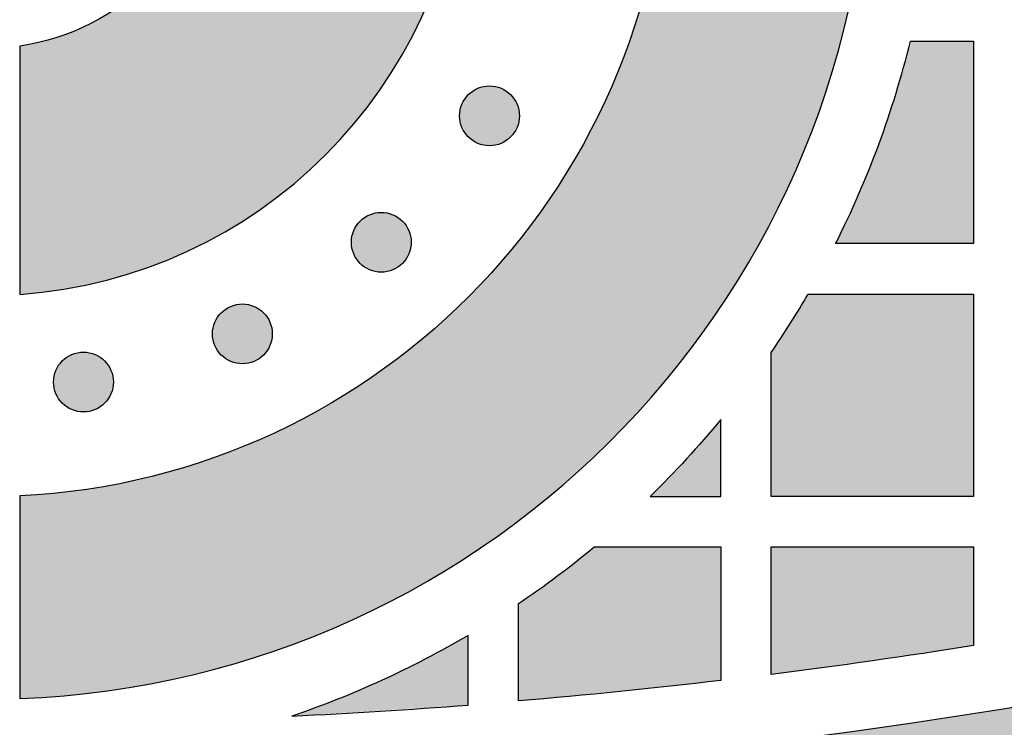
# Model space of a CAD drawing. Header units: millimetres. Extents: x -3873 to -97, y 912 to 4165.
# Tile 81 of 256: x -3327 to -3268, y 1085 to 1127. Entities that reach past the tile are written whole.
import ezdxf

# ---------------------------------------------------------------- set-up
doc = ezdxf.new("R2010")
doc.units = ezdxf.units.MM
doc.layers.add('pattern', color=7, linetype='Continuous', true_color=0x000000)

msp = doc.modelspace()

# ---------------------------------------------------------------- hatches: boundary and pattern name
at = {"layer": 'pattern'}
for points in [[(-3326.622, 1179.69), (-3325.748, 1179.637), (-3324.867, 1179.565), (-3323.982, 1179.473), (-3323.091, 1179.36), (-3322.196, 1179.226), (-3321.298, 1179.072), (-3320.397, 1178.895), (-3319.493, 1178.697), (-3318.588, 1178.477), (-3317.683, 1178.234), (-3316.778, 1177.969), (-3315.873, 1177.68), (-3314.97, 1177.369), (-3314.07, 1177.035), (-3313.174, 1176.677), (-3312.281, 1176.296), (-3311.394, 1175.892), (-3310.513, 1175.464), (-3309.639, 1175.014), (-3308.772, 1174.54), (-3307.914, 1174.044), (-3307.066, 1173.525), (-3306.228, 1172.983), (-3305.402, 1172.42), (-3304.588, 1171.835), (-3303.786, 1171.228), (-3302.999, 1170.601), (-3302.226, 1169.953), (-3301.469, 1169.285), (-3300.728, 1168.598), (-3300.004, 1167.893), (-3299.297, 1167.169), (-3298.609, 1166.427), (-3297.94, 1165.669), (-3297.29, 1164.895), (-3296.661, 1164.106), (-3296.052, 1163.302), (-3295.464, 1162.485), (-3294.897, 1161.655), (-3294.353, 1160.813), (-3293.831, 1159.96), (-3293.331, 1159.096), (-3292.855, 1158.224), (-3292.401, 1157.342), (-3291.971, 1156.454), (-3291.564, 1155.558), (-3291.18, 1154.657), (-3290.82, 1153.751), (-3290.484, 1152.841), (-3290.171, 1151.928), (-3289.881, 1151.012), (-3289.615, 1150.095), (-3289.371, 1149.178), (-3289.151, 1148.26), (-3288.953, 1147.344), (-3288.777, 1146.43), (-3288.624, 1145.518), (-3288.492, 1144.609), (-3288.382, 1143.704), (-3288.292, 1142.803), (-3288.224, 1141.908), (-3288.175, 1141.019), (-3288.146, 1140.136), (-3288.137, 1139.261), (-3288.146, 1138.385), (-3288.175, 1137.502), (-3288.223, 1136.613), (-3288.292, 1135.718), (-3288.381, 1134.817), (-3288.491, 1133.912), (-3288.623, 1133.003), (-3288.776, 1132.091), (-3288.951, 1131.177), (-3289.149, 1130.26), (-3289.37, 1129.343), (-3289.613, 1128.425), (-3289.879, 1127.509), (-3290.169, 1126.593), (-3290.482, 1125.68), (-3290.818, 1124.77), (-3291.178, 1123.863), (-3291.561, 1122.962), (-3291.968, 1122.067), (-3292.398, 1121.178), (-3292.852, 1120.297), (-3293.328, 1119.424), (-3293.827, 1118.56), (-3294.349, 1117.707), (-3294.894, 1116.865), (-3295.46, 1116.035), (-3296.048, 1115.217), (-3296.657, 1114.414), (-3297.286, 1113.624), (-3297.936, 1112.85), (-3298.605, 1112.092), (-3299.293, 1111.351), (-3299.999, 1110.627), (-3300.723, 1109.921), (-3301.464, 1109.234), (-3302.221, 1108.566), (-3302.994, 1107.918), (-3303.781, 1107.29), (-3304.582, 1106.684), (-3305.396, 1106.098), (-3306.223, 1105.535), (-3307.06, 1104.993), (-3307.909, 1104.474), (-3308.766, 1103.977), (-3309.633, 1103.504), (-3310.507, 1103.053), (-3311.388, 1102.625), (-3312.275, 1102.221), (-3313.168, 1101.84), (-3314.064, 1101.482), (-3314.964, 1101.148), (-3315.867, 1100.836), (-3316.771, 1100.548), (-3317.677, 1100.282), (-3318.582, 1100.039), (-3319.487, 1099.819), (-3320.39, 1099.62), (-3321.291, 1099.444), (-3322.19, 1099.289), (-3323.084, 1099.155), (-3323.975, 1099.042), (-3324.861, 1098.95), (-3325.741, 1098.878), (-3326.615, 1098.825), (-3326.614, 1086.814), (-3325.474, 1086.87), (-3324.324, 1086.951), (-3323.168, 1087.059), (-3322.004, 1087.194), (-3320.835, 1087.356), (-3319.66, 1087.545), (-3318.482, 1087.764), (-3317.3, 1088.01), (-3316.116, 1088.286), (-3314.931, 1088.592), (-3313.746, 1088.927), (-3312.561, 1089.292), (-3311.379, 1089.688), (-3310.2, 1090.114), (-3309.024, 1090.57), (-3307.854, 1091.058), (-3306.691, 1091.576), (-3305.535, 1092.124), (-3304.388, 1092.704), (-3303.251, 1093.313), (-3302.125, 1093.953), (-3301.012, 1094.623), (-3299.912, 1095.322), (-3298.826, 1096.051), (-3297.757, 1096.808), (-3296.704, 1097.594), (-3295.67, 1098.407), (-3294.655, 1099.247), (-3293.659, 1100.114), (-3292.685, 1101.006), (-3291.734, 1101.923), (-3290.805, 1102.864), (-3289.9, 1103.828), (-3289.02, 1104.814), (-3288.166, 1105.822), (-3287.338, 1106.849), (-3286.538, 1107.896), (-3285.765, 1108.961), (-3285.02, 1110.043), (-3284.304, 1111.14), (-3283.618, 1112.253), (-3282.961, 1113.379), (-3282.334, 1114.517), (-3281.738, 1115.666), (-3281.172, 1116.826), (-3280.637, 1117.994), (-3280.133, 1119.17), (-3279.66, 1120.353), (-3279.218, 1121.54), (-3278.806, 1122.732), (-3278.426, 1123.927), (-3278.076, 1125.124), (-3277.756, 1126.322), (-3277.466, 1127.519), (-3277.207, 1128.715), (-3276.976, 1129.908), (-3276.775, 1131.099), (-3276.602, 1132.285), (-3276.457, 1133.465), (-3276.34, 1134.64), (-3276.25, 1135.808), (-3276.187, 1136.968), (-3276.149, 1138.119), (-3276.137, 1139.262), (-3276.149, 1140.404), (-3276.187, 1141.555), (-3276.251, 1142.715), (-3276.341, 1143.883), (-3276.458, 1145.058), (-3276.603, 1146.238), (-3276.776, 1147.424), (-3276.978, 1148.615), (-3277.208, 1149.808), (-3277.468, 1151.004), (-3277.758, 1152.201), (-3278.078, 1153.399), (-3278.428, 1154.595), (-3278.809, 1155.79), (-3279.22, 1156.982), (-3279.663, 1158.17), (-3280.136, 1159.352), (-3280.641, 1160.528), (-3281.176, 1161.696), (-3281.742, 1162.856), (-3282.338, 1164.005), (-3282.965, 1165.143), (-3283.622, 1166.269), (-3284.309, 1167.381), (-3285.025, 1168.479), (-3285.769, 1169.561), (-3286.543, 1170.625), (-3287.344, 1171.672), (-3288.172, 1172.699), (-3289.026, 1173.707), (-3289.906, 1174.693), (-3290.811, 1175.657), (-3291.74, 1176.598), (-3292.692, 1177.514), (-3293.666, 1178.406), (-3294.661, 1179.273), (-3295.677, 1180.113), (-3296.711, 1180.926), (-3297.764, 1181.711), (-3298.833, 1182.468), (-3299.919, 1183.197), (-3301.019, 1183.896), (-3302.133, 1184.565), (-3303.258, 1185.205), (-3304.396, 1185.815), (-3305.543, 1186.394), (-3306.699, 1186.942), (-3307.862, 1187.46), (-3309.032, 1187.947), (-3310.208, 1188.404), (-3311.387, 1188.83), (-3312.57, 1189.225), (-3313.754, 1189.59), (-3314.94, 1189.925), (-3316.125, 1190.23), (-3317.309, 1190.506), (-3318.49, 1190.753), (-3319.669, 1190.97), (-3320.843, 1191.16), (-3322.013, 1191.322), (-3323.176, 1191.456), (-3324.333, 1191.564), (-3325.482, 1191.645), (-3326.623, 1191.701)], [(-3108.35, 1152.526), (-3114.214, 1148.374), (-3120.172, 1144.323), (-3126.223, 1140.377), (-3132.364, 1136.54), (-3138.592, 1132.812), (-3144.904, 1129.199), (-3151.297, 1125.702), (-3157.768, 1122.323), (-3164.313, 1119.067), (-3170.929, 1115.934), (-3177.612, 1112.927), (-3184.359, 1110.049), (-3191.167, 1107.3), (-3198.031, 1104.684), (-3204.947, 1102.202), (-3211.912, 1099.855), (-3218.921, 1097.644), (-3225.971, 1095.572), (-3233.058, 1093.639), (-3240.176, 1091.845), (-3247.323, 1090.192), (-3254.495, 1088.68), (-3261.685, 1087.31), (-3268.892, 1086.082), (-3276.11, 1084.996), (-3283.336, 1084.052), (-3290.565, 1083.249), (-3297.792, 1082.588), (-3305.015, 1082.068), (-3312.229, 1081.688), (-3319.43, 1081.447), (-3326.614, 1081.344), (-3326.613, 1069.344), (-3318.219, 1069.473), (-3309.798, 1069.786), (-3301.359, 1070.284), (-3292.905, 1070.968), (-3284.443, 1071.839), (-3275.98, 1072.9), (-3267.522, 1074.149), (-3259.074, 1075.588), (-3250.644, 1077.217), (-3242.237, 1079.035), (-3233.861, 1081.043), (-3225.52, 1083.239), (-3217.223, 1085.622), (-3208.974, 1088.192), (-3200.781, 1090.946), (-3192.649, 1093.883), (-3184.585, 1097), (-3176.594, 1100.296), (-3168.683, 1103.767), (-3160.856, 1107.411), (-3153.121, 1111.224), (-3145.481, 1115.204), (-3137.943, 1119.346), (-3130.511, 1123.646), (-3123.191, 1128.101), (-3115.987, 1132.706), (-3108.904, 1137.458), (-3101.945, 1142.35), (-3095.116, 1147.379), (-3088.419, 1152.54), (-3081.858, 1157.827), (-3075.437, 1163.235), (-3077.58, 1162.928), (-3079.72, 1162.57), (-3081.855, 1162.164), (-3083.982, 1161.707), (-3086.1, 1161.202), (-3088.208, 1160.648), (-3090.304, 1160.045), (-3092.386, 1159.394), (-3094.452, 1158.695), (-3096.502, 1157.949), (-3098.532, 1157.157), (-3100.542, 1156.319), (-3102.531, 1155.436), (-3104.496, 1154.509), (-3106.436, 1153.539)], [(-3326.618, 1125.512), (-3326.616, 1110.781), (-3326.032, 1110.828), (-3325.445, 1110.888), (-3324.855, 1110.96), (-3324.263, 1111.046), (-3323.668, 1111.144), (-3323.071, 1111.256), (-3322.473, 1111.381), (-3321.874, 1111.521), (-3321.275, 1111.674), (-3320.676, 1111.841), (-3320.077, 1112.022), (-3319.479, 1112.217), (-3318.882, 1112.426), (-3318.288, 1112.65), (-3317.695, 1112.888), (-3317.106, 1113.141), (-3316.52, 1113.408), (-3315.938, 1113.689), (-3315.36, 1113.985), (-3314.787, 1114.295), (-3314.22, 1114.618), (-3313.658, 1114.956), (-3313.103, 1115.308), (-3312.555, 1115.673), (-3312.014, 1116.051), (-3311.482, 1116.443), (-3310.957, 1116.848), (-3310.442, 1117.265), (-3309.936, 1117.694), (-3309.439, 1118.136), (-3308.953, 1118.59), (-3308.477, 1119.054), (-3308.013, 1119.53), (-3307.559, 1120.016), (-3307.118, 1120.513), (-3306.688, 1121.019), (-3306.271, 1121.535), (-3305.866, 1122.059), (-3305.475, 1122.592), (-3305.096, 1123.133), (-3304.731, 1123.681), (-3304.38, 1124.236), (-3304.042, 1124.798), (-3303.718, 1125.365), (-3303.409, 1125.938), (-3303.113, 1126.516), (-3302.832, 1127.098), (-3302.565, 1127.684), (-3302.313, 1128.274), (-3302.075, 1128.866), (-3301.851, 1129.461), (-3301.642, 1130.057), (-3301.446, 1130.655), (-3301.265, 1131.254), (-3301.099, 1131.853), (-3300.946, 1132.453), (-3300.807, 1133.052), (-3300.681, 1133.65), (-3300.57, 1134.246), (-3300.471, 1134.841), (-3300.386, 1135.434), (-3300.314, 1136.024), (-3300.254, 1136.611), (-3300.207, 1137.195), (-3314.938, 1137.194), (-3314.978, 1136.938), (-3315.023, 1136.681), (-3315.073, 1136.424), (-3315.128, 1136.166), (-3315.189, 1135.909), (-3315.254, 1135.65), (-3315.326, 1135.392), (-3315.402, 1135.134), (-3315.484, 1134.876), (-3315.571, 1134.619), (-3315.664, 1134.363), (-3315.762, 1134.107), (-3315.866, 1133.852), (-3315.975, 1133.598), (-3316.09, 1133.345), (-3316.21, 1133.094), (-3316.336, 1132.845), (-3316.467, 1132.598), (-3316.604, 1132.352), (-3316.746, 1132.109), (-3316.893, 1131.868), (-3317.045, 1131.629), (-3317.203, 1131.393), (-3317.366, 1131.16), (-3317.534, 1130.93), (-3317.706, 1130.703), (-3317.884, 1130.48), (-3318.066, 1130.26), (-3318.253, 1130.043), (-3318.445, 1129.83), (-3318.641, 1129.622), (-3318.842, 1129.417), (-3319.046, 1129.217), (-3319.255, 1129.02), (-3319.468, 1128.829), (-3319.684, 1128.642), (-3319.904, 1128.459), (-3320.128, 1128.282), (-3320.354, 1128.109), (-3320.584, 1127.941), (-3320.817, 1127.778), (-3321.053, 1127.62), (-3321.292, 1127.468), (-3321.533, 1127.321), (-3321.776, 1127.179), (-3322.022, 1127.042), (-3322.269, 1126.911), (-3322.519, 1126.785), (-3322.77, 1126.665), (-3323.022, 1126.55), (-3323.276, 1126.441), (-3323.531, 1126.337), (-3323.787, 1126.239), (-3324.043, 1126.146), (-3324.301, 1126.058), (-3324.558, 1125.977), (-3324.816, 1125.9), (-3325.074, 1125.829), (-3325.333, 1125.763), (-3325.59, 1125.703), (-3325.848, 1125.647), (-3326.105, 1125.597), (-3326.362, 1125.552)], [(-3278.198, 1113.803), (-3277.497, 1115.241), (-3276.836, 1116.701), (-3276.217, 1118.18), (-3275.639, 1119.677), (-3275.105, 1121.189), (-3274.613, 1122.715), (-3274.166, 1124.254), (-3273.763, 1125.803), (-3270.019, 1125.803), (-3270.019, 1113.803)], [(-3299.998, 1120.118), (-3299.969, 1120.091), (-3299.94, 1120.063), (-3299.911, 1120.037), (-3299.88, 1120.011), (-3299.848, 1119.985), (-3299.816, 1119.96), (-3299.783, 1119.935), (-3299.748, 1119.911), (-3299.713, 1119.887), (-3299.678, 1119.865), (-3299.641, 1119.843), (-3299.604, 1119.821), (-3299.566, 1119.801), (-3299.527, 1119.781), (-3299.488, 1119.762), (-3299.448, 1119.744), (-3299.407, 1119.727), (-3299.366, 1119.711), (-3299.324, 1119.696), (-3299.281, 1119.682), (-3299.238, 1119.669), (-3299.195, 1119.657), (-3299.151, 1119.646), (-3299.107, 1119.636), (-3299.062, 1119.627), (-3299.017, 1119.62), (-3298.972, 1119.613), (-3298.926, 1119.608), (-3298.881, 1119.604), (-3298.835, 1119.601), (-3298.789, 1119.599), (-3298.743, 1119.599), (-3298.697, 1119.599), (-3298.651, 1119.601), (-3298.605, 1119.604), (-3298.56, 1119.608), (-3298.514, 1119.613), (-3298.469, 1119.62), (-3298.424, 1119.627), (-3298.379, 1119.636), (-3298.335, 1119.646), (-3298.291, 1119.657), (-3298.248, 1119.669), (-3298.205, 1119.682), (-3298.162, 1119.696), (-3298.12, 1119.711), (-3298.079, 1119.728), (-3298.038, 1119.745), (-3297.998, 1119.763), (-3297.959, 1119.781), (-3297.92, 1119.801), (-3297.882, 1119.822), (-3297.845, 1119.843), (-3297.808, 1119.865), (-3297.773, 1119.888), (-3297.738, 1119.911), (-3297.704, 1119.935), (-3297.67, 1119.96), (-3297.638, 1119.985), (-3297.606, 1120.011), (-3297.575, 1120.037), (-3297.546, 1120.064), (-3297.517, 1120.091), (-3297.488, 1120.118), (-3297.461, 1120.147), (-3297.434, 1120.176), (-3297.407, 1120.205), (-3297.381, 1120.236), (-3297.355, 1120.268), (-3297.33, 1120.3), (-3297.305, 1120.334), (-3297.281, 1120.368), (-3297.258, 1120.403), (-3297.235, 1120.438), (-3297.213, 1120.475), (-3297.192, 1120.512), (-3297.171, 1120.55), (-3297.151, 1120.589), (-3297.133, 1120.628), (-3297.115, 1120.668), (-3297.098, 1120.709), (-3297.082, 1120.75), (-3297.067, 1120.792), (-3297.052, 1120.835), (-3297.039, 1120.878), (-3297.027, 1120.921), (-3297.016, 1120.965), (-3297.006, 1121.009), (-3296.998, 1121.054), (-3296.99, 1121.099), (-3296.984, 1121.144), (-3296.978, 1121.19), (-3296.974, 1121.235), (-3296.971, 1121.281), (-3296.969, 1121.327), (-3296.969, 1121.373), (-3296.969, 1121.419), (-3296.971, 1121.465), (-3296.974, 1121.511), (-3296.978, 1121.556), (-3296.984, 1121.602), (-3296.99, 1121.647), (-3296.998, 1121.692), (-3297.007, 1121.737), (-3297.016, 1121.781), (-3297.027, 1121.825), (-3297.039, 1121.868), (-3297.052, 1121.911), (-3297.067, 1121.954), (-3297.082, 1121.996), (-3297.098, 1122.037), (-3297.115, 1122.078), (-3297.133, 1122.118), (-3297.152, 1122.157), (-3297.171, 1122.196), (-3297.192, 1122.234), (-3297.213, 1122.271), (-3297.235, 1122.308), (-3297.258, 1122.343), (-3297.281, 1122.378), (-3297.305, 1122.412), (-3297.33, 1122.446), (-3297.355, 1122.478), (-3297.381, 1122.51), (-3297.407, 1122.541), (-3297.434, 1122.57), (-3297.461, 1122.599), (-3297.489, 1122.628), (-3297.517, 1122.655), (-3297.546, 1122.682), (-3297.576, 1122.709), (-3297.606, 1122.735), (-3297.638, 1122.761), (-3297.67, 1122.786), (-3297.704, 1122.811), (-3297.738, 1122.835), (-3297.773, 1122.858), (-3297.809, 1122.881), (-3297.845, 1122.903), (-3297.882, 1122.924), (-3297.92, 1122.945), (-3297.959, 1122.965), (-3297.998, 1122.983), (-3298.039, 1123.001), (-3298.079, 1123.018), (-3298.121, 1123.034), (-3298.163, 1123.05), (-3298.205, 1123.064), (-3298.248, 1123.077), (-3298.292, 1123.089), (-3298.335, 1123.1), (-3298.38, 1123.11), (-3298.424, 1123.118), (-3298.469, 1123.126), (-3298.515, 1123.132), (-3298.56, 1123.138), (-3298.606, 1123.142), (-3298.651, 1123.145), (-3298.697, 1123.147), (-3298.743, 1123.147), (-3298.789, 1123.147), (-3298.835, 1123.145), (-3298.881, 1123.142), (-3298.927, 1123.138), (-3298.972, 1123.132), (-3299.017, 1123.126), (-3299.062, 1123.118), (-3299.107, 1123.109), (-3299.151, 1123.1), (-3299.195, 1123.089), (-3299.239, 1123.077), (-3299.281, 1123.064), (-3299.324, 1123.049), (-3299.366, 1123.034), (-3299.407, 1123.018), (-3299.448, 1123.001), (-3299.488, 1122.983), (-3299.527, 1122.964), (-3299.566, 1122.945), (-3299.604, 1122.924), (-3299.641, 1122.903), (-3299.678, 1122.881), (-3299.714, 1122.858), (-3299.749, 1122.835), (-3299.783, 1122.811), (-3299.816, 1122.786), (-3299.848, 1122.761), (-3299.88, 1122.735), (-3299.911, 1122.709), (-3299.941, 1122.682), (-3299.97, 1122.655), (-3299.998, 1122.627), (-3300.025, 1122.599), (-3300.053, 1122.57), (-3300.079, 1122.54), (-3300.106, 1122.51), (-3300.131, 1122.478), (-3300.156, 1122.446), (-3300.181, 1122.412), (-3300.205, 1122.378), (-3300.229, 1122.343), (-3300.251, 1122.307), (-3300.273, 1122.271), (-3300.295, 1122.234), (-3300.315, 1122.196), (-3300.335, 1122.157), (-3300.354, 1122.118), (-3300.372, 1122.077), (-3300.389, 1122.037), (-3300.405, 1121.995), (-3300.42, 1121.953), (-3300.434, 1121.911), (-3300.447, 1121.868), (-3300.459, 1121.825), (-3300.47, 1121.781), (-3300.48, 1121.736), (-3300.489, 1121.692), (-3300.496, 1121.647), (-3300.503, 1121.601), (-3300.508, 1121.556), (-3300.512, 1121.51), (-3300.515, 1121.465), (-3300.517, 1121.419), (-3300.517, 1121.373), (-3300.517, 1121.327), (-3300.515, 1121.281), (-3300.512, 1121.235), (-3300.508, 1121.189), (-3300.503, 1121.144), (-3300.496, 1121.099), (-3300.489, 1121.054), (-3300.48, 1121.009), (-3300.47, 1120.965), (-3300.459, 1120.921), (-3300.447, 1120.878), (-3300.434, 1120.835), (-3300.42, 1120.792), (-3300.405, 1120.75), (-3300.388, 1120.709), (-3300.371, 1120.668), (-3300.353, 1120.628), (-3300.335, 1120.589), (-3300.315, 1120.55), (-3300.294, 1120.512), (-3300.273, 1120.475), (-3300.251, 1120.438), (-3300.228, 1120.402), (-3300.205, 1120.367), (-3300.181, 1120.333), (-3300.156, 1120.3), (-3300.131, 1120.268), (-3300.105, 1120.236), (-3300.079, 1120.205), (-3300.052, 1120.175), (-3300.025, 1120.146)], [(-3306.419, 1112.619), (-3306.391, 1112.591), (-3306.362, 1112.564), (-3306.332, 1112.537), (-3306.301, 1112.511), (-3306.27, 1112.485), (-3306.237, 1112.46), (-3306.204, 1112.435), (-3306.17, 1112.411), (-3306.135, 1112.388), (-3306.099, 1112.365), (-3306.063, 1112.343), (-3306.025, 1112.322), (-3305.987, 1112.301), (-3305.949, 1112.282), (-3305.909, 1112.263), (-3305.869, 1112.245), (-3305.828, 1112.228), (-3305.787, 1112.212), (-3305.745, 1112.197), (-3305.703, 1112.182), (-3305.66, 1112.169), (-3305.616, 1112.157), (-3305.572, 1112.146), (-3305.528, 1112.137), (-3305.483, 1112.128), (-3305.438, 1112.12), (-3305.393, 1112.114), (-3305.348, 1112.108), (-3305.302, 1112.104), (-3305.256, 1112.101), (-3305.21, 1112.1), (-3305.164, 1112.099), (-3305.118, 1112.1), (-3305.073, 1112.101), (-3305.027, 1112.104), (-3304.981, 1112.108), (-3304.936, 1112.114), (-3304.89, 1112.12), (-3304.845, 1112.128), (-3304.801, 1112.137), (-3304.756, 1112.146), (-3304.713, 1112.157), (-3304.669, 1112.169), (-3304.626, 1112.183), (-3304.584, 1112.197), (-3304.542, 1112.212), (-3304.5, 1112.228), (-3304.46, 1112.245), (-3304.42, 1112.263), (-3304.38, 1112.282), (-3304.341, 1112.301), (-3304.303, 1112.322), (-3304.266, 1112.343), (-3304.23, 1112.365), (-3304.194, 1112.388), (-3304.159, 1112.411), (-3304.125, 1112.435), (-3304.092, 1112.46), (-3304.059, 1112.485), (-3304.028, 1112.511), (-3303.997, 1112.537), (-3303.967, 1112.564), (-3303.938, 1112.591), (-3303.91, 1112.619), (-3303.882, 1112.647), (-3303.855, 1112.676), (-3303.828, 1112.706), (-3303.802, 1112.737), (-3303.776, 1112.768), (-3303.751, 1112.801), (-3303.726, 1112.834), (-3303.702, 1112.868), (-3303.679, 1112.903), (-3303.656, 1112.939), (-3303.634, 1112.975), (-3303.613, 1113.012), (-3303.593, 1113.05), (-3303.573, 1113.089), (-3303.554, 1113.129), (-3303.536, 1113.169), (-3303.519, 1113.209), (-3303.503, 1113.251), (-3303.488, 1113.293), (-3303.474, 1113.335), (-3303.461, 1113.378), (-3303.449, 1113.422), (-3303.438, 1113.466), (-3303.428, 1113.51), (-3303.419, 1113.554), (-3303.411, 1113.599), (-3303.405, 1113.645), (-3303.4, 1113.69), (-3303.396, 1113.736), (-3303.393, 1113.782), (-3303.391, 1113.827), (-3303.39, 1113.873), (-3303.391, 1113.919), (-3303.393, 1113.965), (-3303.396, 1114.011), (-3303.4, 1114.057), (-3303.405, 1114.102), (-3303.411, 1114.147), (-3303.419, 1114.192), (-3303.428, 1114.237), (-3303.438, 1114.281), (-3303.449, 1114.325), (-3303.461, 1114.369), (-3303.474, 1114.412), (-3303.488, 1114.454), (-3303.503, 1114.496), (-3303.519, 1114.537), (-3303.536, 1114.578), (-3303.554, 1114.618), (-3303.573, 1114.658), (-3303.593, 1114.696), (-3303.613, 1114.734), (-3303.634, 1114.772), (-3303.656, 1114.808), (-3303.679, 1114.844), (-3303.703, 1114.879), (-3303.727, 1114.913), (-3303.751, 1114.946), (-3303.777, 1114.979), (-3303.802, 1115.01), (-3303.829, 1115.041), (-3303.855, 1115.071), (-3303.882, 1115.1), (-3303.91, 1115.128), (-3303.938, 1115.155), (-3303.967, 1115.183), (-3303.997, 1115.209), (-3304.028, 1115.236), (-3304.059, 1115.261), (-3304.092, 1115.287), (-3304.125, 1115.311), (-3304.159, 1115.335), (-3304.194, 1115.359), (-3304.23, 1115.381), (-3304.266, 1115.403), (-3304.304, 1115.425), (-3304.342, 1115.445), (-3304.38, 1115.465), (-3304.42, 1115.484), (-3304.46, 1115.502), (-3304.501, 1115.519), (-3304.542, 1115.535), (-3304.584, 1115.55), (-3304.626, 1115.564), (-3304.669, 1115.577), (-3304.713, 1115.589), (-3304.757, 1115.6), (-3304.801, 1115.61), (-3304.846, 1115.619), (-3304.891, 1115.626), (-3304.936, 1115.633), (-3304.981, 1115.638), (-3305.027, 1115.642), (-3305.073, 1115.645), (-3305.119, 1115.647), (-3305.165, 1115.648), (-3305.211, 1115.647), (-3305.256, 1115.645), (-3305.302, 1115.642), (-3305.348, 1115.638), (-3305.393, 1115.633), (-3305.439, 1115.626), (-3305.484, 1115.619), (-3305.528, 1115.61), (-3305.572, 1115.6), (-3305.616, 1115.589), (-3305.66, 1115.577), (-3305.703, 1115.564), (-3305.745, 1115.55), (-3305.787, 1115.535), (-3305.829, 1115.519), (-3305.869, 1115.502), (-3305.909, 1115.484), (-3305.949, 1115.465), (-3305.988, 1115.445), (-3306.026, 1115.425), (-3306.063, 1115.403), (-3306.099, 1115.381), (-3306.135, 1115.359), (-3306.17, 1115.335), (-3306.204, 1115.311), (-3306.237, 1115.286), (-3306.27, 1115.261), (-3306.301, 1115.235), (-3306.332, 1115.209), (-3306.362, 1115.182), (-3306.391, 1115.155), (-3306.419, 1115.128), (-3306.447, 1115.1), (-3306.474, 1115.071), (-3306.501, 1115.041), (-3306.527, 1115.01), (-3306.553, 1114.978), (-3306.578, 1114.946), (-3306.602, 1114.913), (-3306.627, 1114.878), (-3306.65, 1114.844), (-3306.673, 1114.808), (-3306.695, 1114.771), (-3306.716, 1114.734), (-3306.736, 1114.696), (-3306.756, 1114.657), (-3306.775, 1114.618), (-3306.793, 1114.578), (-3306.81, 1114.537), (-3306.826, 1114.496), (-3306.841, 1114.454), (-3306.855, 1114.411), (-3306.868, 1114.368), (-3306.88, 1114.325), (-3306.891, 1114.281), (-3306.901, 1114.237), (-3306.91, 1114.192), (-3306.918, 1114.147), (-3306.924, 1114.102), (-3306.929, 1114.056), (-3306.933, 1114.011), (-3306.936, 1113.965), (-3306.938, 1113.919), (-3306.939, 1113.873), (-3306.938, 1113.827), (-3306.936, 1113.781), (-3306.933, 1113.735), (-3306.929, 1113.69), (-3306.924, 1113.644), (-3306.917, 1113.599), (-3306.91, 1113.554), (-3306.901, 1113.51), (-3306.891, 1113.465), (-3306.88, 1113.421), (-3306.868, 1113.378), (-3306.855, 1113.335), (-3306.841, 1113.292), (-3306.826, 1113.25), (-3306.81, 1113.209), (-3306.793, 1113.168), (-3306.775, 1113.128), (-3306.756, 1113.089), (-3306.736, 1113.05), (-3306.716, 1113.012), (-3306.695, 1112.975), (-3306.673, 1112.938), (-3306.65, 1112.903), (-3306.626, 1112.868), (-3306.602, 1112.834), (-3306.578, 1112.8), (-3306.552, 1112.768), (-3306.527, 1112.736), (-3306.5, 1112.706), (-3306.474, 1112.676), (-3306.447, 1112.647)], [(-3282.018, 1107.342), (-3281.447, 1108.192), (-3280.892, 1109.052), (-3280.352, 1109.923), (-3279.828, 1110.802), (-3270.018, 1110.803), (-3270.017, 1098.803), (-3282.017, 1098.802)], [(-3314.66, 1107.183), (-3314.632, 1107.155), (-3314.603, 1107.128), (-3314.573, 1107.102), (-3314.543, 1107.075), (-3314.511, 1107.05), (-3314.479, 1107.024), (-3314.445, 1107), (-3314.411, 1106.976), (-3314.376, 1106.952), (-3314.341, 1106.929), (-3314.304, 1106.907), (-3314.267, 1106.886), (-3314.229, 1106.866), (-3314.19, 1106.846), (-3314.151, 1106.827), (-3314.111, 1106.809), (-3314.07, 1106.792), (-3314.028, 1106.776), (-3313.987, 1106.761), (-3313.944, 1106.747), (-3313.901, 1106.734), (-3313.858, 1106.722), (-3313.814, 1106.711), (-3313.769, 1106.701), (-3313.725, 1106.692), (-3313.68, 1106.685), (-3313.635, 1106.678), (-3313.589, 1106.673), (-3313.543, 1106.669), (-3313.498, 1106.666), (-3313.452, 1106.664), (-3313.406, 1106.663), (-3313.36, 1106.664), (-3313.314, 1106.666), (-3313.268, 1106.669), (-3313.223, 1106.673), (-3313.177, 1106.678), (-3313.132, 1106.685), (-3313.087, 1106.692), (-3313.042, 1106.701), (-3312.998, 1106.711), (-3312.954, 1106.722), (-3312.911, 1106.734), (-3312.868, 1106.747), (-3312.825, 1106.761), (-3312.783, 1106.776), (-3312.742, 1106.792), (-3312.701, 1106.809), (-3312.661, 1106.827), (-3312.622, 1106.846), (-3312.583, 1106.866), (-3312.545, 1106.886), (-3312.508, 1106.908), (-3312.471, 1106.93), (-3312.435, 1106.952), (-3312.4, 1106.976), (-3312.366, 1107), (-3312.333, 1107.025), (-3312.301, 1107.05), (-3312.269, 1107.075), (-3312.238, 1107.102), (-3312.208, 1107.128), (-3312.179, 1107.156), (-3312.151, 1107.183), (-3312.124, 1107.211), (-3312.097, 1107.24), (-3312.07, 1107.27), (-3312.044, 1107.301), (-3312.018, 1107.333), (-3311.993, 1107.365), (-3311.968, 1107.398), (-3311.944, 1107.432), (-3311.921, 1107.467), (-3311.898, 1107.503), (-3311.876, 1107.54), (-3311.855, 1107.577), (-3311.834, 1107.615), (-3311.814, 1107.654), (-3311.796, 1107.693), (-3311.778, 1107.733), (-3311.761, 1107.774), (-3311.744, 1107.815), (-3311.729, 1107.857), (-3311.715, 1107.9), (-3311.702, 1107.943), (-3311.69, 1107.986), (-3311.679, 1108.03), (-3311.669, 1108.074), (-3311.661, 1108.119), (-3311.653, 1108.164), (-3311.646, 1108.209), (-3311.641, 1108.255), (-3311.637, 1108.3), (-3311.634, 1108.346), (-3311.632, 1108.392), (-3311.632, 1108.438), (-3311.632, 1108.484), (-3311.634, 1108.53), (-3311.637, 1108.575), (-3311.641, 1108.621), (-3311.647, 1108.667), (-3311.653, 1108.712), (-3311.661, 1108.757), (-3311.669, 1108.801), (-3311.679, 1108.846), (-3311.69, 1108.89), (-3311.702, 1108.933), (-3311.715, 1108.976), (-3311.729, 1109.019), (-3311.745, 1109.06), (-3311.761, 1109.102), (-3311.778, 1109.143), (-3311.796, 1109.183), (-3311.814, 1109.222), (-3311.834, 1109.261), (-3311.855, 1109.299), (-3311.876, 1109.336), (-3311.898, 1109.373), (-3311.921, 1109.408), (-3311.944, 1109.443), (-3311.968, 1109.477), (-3311.993, 1109.511), (-3312.018, 1109.543), (-3312.044, 1109.575), (-3312.07, 1109.605), (-3312.097, 1109.635), (-3312.124, 1109.664), (-3312.151, 1109.692), (-3312.18, 1109.72), (-3312.209, 1109.747), (-3312.239, 1109.774), (-3312.269, 1109.8), (-3312.301, 1109.826), (-3312.333, 1109.851), (-3312.367, 1109.876), (-3312.401, 1109.9), (-3312.436, 1109.923), (-3312.471, 1109.946), (-3312.508, 1109.968), (-3312.545, 1109.989), (-3312.583, 1110.01), (-3312.622, 1110.029), (-3312.661, 1110.048), (-3312.701, 1110.066), (-3312.742, 1110.083), (-3312.783, 1110.099), (-3312.825, 1110.114), (-3312.868, 1110.128), (-3312.911, 1110.142), (-3312.954, 1110.154), (-3312.998, 1110.164), (-3313.043, 1110.174), (-3313.087, 1110.183), (-3313.132, 1110.191), (-3313.177, 1110.197), (-3313.223, 1110.203), (-3313.269, 1110.207), (-3313.314, 1110.21), (-3313.36, 1110.211), (-3313.406, 1110.212), (-3313.452, 1110.211), (-3313.498, 1110.21), (-3313.544, 1110.207), (-3313.589, 1110.202), (-3313.635, 1110.197), (-3313.68, 1110.191), (-3313.725, 1110.183), (-3313.77, 1110.174), (-3313.814, 1110.164), (-3313.858, 1110.153), (-3313.901, 1110.141), (-3313.944, 1110.128), (-3313.987, 1110.114), (-3314.029, 1110.099), (-3314.07, 1110.083), (-3314.111, 1110.066), (-3314.151, 1110.048), (-3314.19, 1110.029), (-3314.229, 1110.01), (-3314.267, 1109.989), (-3314.304, 1109.968), (-3314.341, 1109.946), (-3314.377, 1109.923), (-3314.411, 1109.9), (-3314.446, 1109.876), (-3314.479, 1109.851), (-3314.511, 1109.826), (-3314.543, 1109.8), (-3314.574, 1109.774), (-3314.604, 1109.747), (-3314.633, 1109.72), (-3314.661, 1109.692), (-3314.688, 1109.664), (-3314.715, 1109.635), (-3314.742, 1109.605), (-3314.768, 1109.574), (-3314.794, 1109.543), (-3314.819, 1109.51), (-3314.844, 1109.477), (-3314.868, 1109.443), (-3314.891, 1109.408), (-3314.914, 1109.372), (-3314.936, 1109.336), (-3314.957, 1109.299), (-3314.978, 1109.261), (-3314.998, 1109.222), (-3315.016, 1109.182), (-3315.034, 1109.142), (-3315.051, 1109.102), (-3315.068, 1109.06), (-3315.083, 1109.018), (-3315.097, 1108.976), (-3315.11, 1108.933), (-3315.122, 1108.889), (-3315.133, 1108.845), (-3315.143, 1108.801), (-3315.151, 1108.756), (-3315.159, 1108.711), (-3315.165, 1108.666), (-3315.171, 1108.621), (-3315.175, 1108.575), (-3315.178, 1108.529), (-3315.18, 1108.483), (-3315.18, 1108.438), (-3315.18, 1108.392), (-3315.178, 1108.346), (-3315.175, 1108.3), (-3315.171, 1108.254), (-3315.165, 1108.209), (-3315.159, 1108.164), (-3315.151, 1108.119), (-3315.143, 1108.074), (-3315.133, 1108.03), (-3315.122, 1107.986), (-3315.11, 1107.942), (-3315.097, 1107.899), (-3315.083, 1107.857), (-3315.067, 1107.815), (-3315.051, 1107.774), (-3315.034, 1107.733), (-3315.016, 1107.693), (-3314.997, 1107.653), (-3314.978, 1107.615), (-3314.957, 1107.577), (-3314.936, 1107.539), (-3314.914, 1107.503), (-3314.891, 1107.467), (-3314.868, 1107.432), (-3314.844, 1107.398), (-3314.819, 1107.365), (-3314.794, 1107.332), (-3314.768, 1107.301), (-3314.742, 1107.27), (-3314.715, 1107.24), (-3314.688, 1107.211)], [(-3324.094, 1104.329), (-3324.066, 1104.301), (-3324.037, 1104.274), (-3324.007, 1104.247), (-3323.976, 1104.221), (-3323.945, 1104.195), (-3323.912, 1104.17), (-3323.879, 1104.145), (-3323.845, 1104.121), (-3323.81, 1104.098), (-3323.774, 1104.075), (-3323.738, 1104.053), (-3323.7, 1104.032), (-3323.662, 1104.012), (-3323.624, 1103.992), (-3323.584, 1103.973), (-3323.544, 1103.955), (-3323.503, 1103.938), (-3323.462, 1103.922), (-3323.42, 1103.907), (-3323.378, 1103.893), (-3323.335, 1103.88), (-3323.291, 1103.868), (-3323.247, 1103.857), (-3323.203, 1103.847), (-3323.158, 1103.838), (-3323.113, 1103.83), (-3323.068, 1103.824), (-3323.023, 1103.819), (-3322.977, 1103.815), (-3322.931, 1103.812), (-3322.885, 1103.81), (-3322.839, 1103.809), (-3322.793, 1103.81), (-3322.748, 1103.812), (-3322.702, 1103.815), (-3322.656, 1103.819), (-3322.611, 1103.824), (-3322.565, 1103.83), (-3322.52, 1103.838), (-3322.476, 1103.847), (-3322.431, 1103.857), (-3322.388, 1103.868), (-3322.344, 1103.88), (-3322.301, 1103.893), (-3322.259, 1103.907), (-3322.217, 1103.922), (-3322.175, 1103.938), (-3322.135, 1103.955), (-3322.095, 1103.973), (-3322.055, 1103.992), (-3322.016, 1104.012), (-3321.978, 1104.032), (-3321.941, 1104.053), (-3321.905, 1104.075), (-3321.869, 1104.098), (-3321.834, 1104.122), (-3321.8, 1104.146), (-3321.767, 1104.17), (-3321.734, 1104.196), (-3321.703, 1104.221), (-3321.672, 1104.248), (-3321.642, 1104.274), (-3321.613, 1104.301), (-3321.585, 1104.329), (-3321.557, 1104.357), (-3321.53, 1104.386), (-3321.503, 1104.416), (-3321.477, 1104.447), (-3321.451, 1104.478), (-3321.426, 1104.511), (-3321.401, 1104.544), (-3321.377, 1104.578), (-3321.354, 1104.613), (-3321.331, 1104.649), (-3321.309, 1104.685), (-3321.288, 1104.723), (-3321.268, 1104.761), (-3321.248, 1104.799), (-3321.229, 1104.839), (-3321.211, 1104.879), (-3321.194, 1104.92), (-3321.178, 1104.961), (-3321.163, 1105.003), (-3321.149, 1105.045), (-3321.136, 1105.088), (-3321.124, 1105.132), (-3321.113, 1105.176), (-3321.103, 1105.22), (-3321.094, 1105.265), (-3321.086, 1105.31), (-3321.08, 1105.355), (-3321.075, 1105.4), (-3321.071, 1105.446), (-3321.068, 1105.492), (-3321.066, 1105.538), (-3321.065, 1105.584), (-3321.066, 1105.63), (-3321.068, 1105.675), (-3321.071, 1105.721), (-3321.075, 1105.767), (-3321.08, 1105.812), (-3321.086, 1105.858), (-3321.094, 1105.903), (-3321.103, 1105.947), (-3321.113, 1105.991), (-3321.124, 1106.035), (-3321.136, 1106.079), (-3321.149, 1106.122), (-3321.163, 1106.164), (-3321.178, 1106.206), (-3321.194, 1106.248), (-3321.211, 1106.288), (-3321.229, 1106.328), (-3321.248, 1106.368), (-3321.268, 1106.407), (-3321.288, 1106.445), (-3321.309, 1106.482), (-3321.331, 1106.518), (-3321.354, 1106.554), (-3321.378, 1106.589), (-3321.402, 1106.623), (-3321.426, 1106.656), (-3321.452, 1106.689), (-3321.477, 1106.72), (-3321.504, 1106.751), (-3321.53, 1106.781), (-3321.557, 1106.81), (-3321.585, 1106.838), (-3321.613, 1106.866), (-3321.642, 1106.893), (-3321.672, 1106.92), (-3321.703, 1106.946), (-3321.734, 1106.972), (-3321.767, 1106.997), (-3321.8, 1107.021), (-3321.834, 1107.046), (-3321.869, 1107.069), (-3321.905, 1107.092), (-3321.941, 1107.114), (-3321.979, 1107.135), (-3322.017, 1107.155), (-3322.055, 1107.175), (-3322.095, 1107.194), (-3322.135, 1107.212), (-3322.176, 1107.229), (-3322.217, 1107.245), (-3322.259, 1107.26), (-3322.301, 1107.274), (-3322.344, 1107.287), (-3322.388, 1107.299), (-3322.432, 1107.31), (-3322.476, 1107.32), (-3322.521, 1107.329), (-3322.566, 1107.337), (-3322.611, 1107.343), (-3322.656, 1107.348), (-3322.702, 1107.352), (-3322.748, 1107.355), (-3322.794, 1107.357), (-3322.84, 1107.358), (-3322.886, 1107.357), (-3322.931, 1107.355), (-3322.977, 1107.352), (-3323.023, 1107.348), (-3323.068, 1107.343), (-3323.114, 1107.336), (-3323.159, 1107.329), (-3323.203, 1107.32), (-3323.248, 1107.31), (-3323.291, 1107.299), (-3323.335, 1107.287), (-3323.378, 1107.274), (-3323.42, 1107.26), (-3323.462, 1107.245), (-3323.504, 1107.229), (-3323.544, 1107.212), (-3323.584, 1107.194), (-3323.624, 1107.175), (-3323.663, 1107.155), (-3323.701, 1107.135), (-3323.738, 1107.114), (-3323.774, 1107.092), (-3323.81, 1107.069), (-3323.845, 1107.045), (-3323.879, 1107.021), (-3323.912, 1106.997), (-3323.945, 1106.971), (-3323.976, 1106.946), (-3324.007, 1106.919), (-3324.037, 1106.893), (-3324.066, 1106.866), (-3324.094, 1106.838), (-3324.122, 1106.81), (-3324.149, 1106.781), (-3324.176, 1106.751), (-3324.202, 1106.72), (-3324.228, 1106.689), (-3324.253, 1106.656), (-3324.277, 1106.623), (-3324.302, 1106.589), (-3324.325, 1106.554), (-3324.348, 1106.518), (-3324.37, 1106.482), (-3324.391, 1106.444), (-3324.411, 1106.406), (-3324.431, 1106.368), (-3324.45, 1106.328), (-3324.468, 1106.288), (-3324.485, 1106.247), (-3324.501, 1106.206), (-3324.516, 1106.164), (-3324.53, 1106.122), (-3324.543, 1106.079), (-3324.555, 1106.035), (-3324.566, 1105.991), (-3324.576, 1105.947), (-3324.585, 1105.902), (-3324.593, 1105.857), (-3324.599, 1105.812), (-3324.604, 1105.767), (-3324.608, 1105.721), (-3324.611, 1105.675), (-3324.613, 1105.629), (-3324.614, 1105.583), (-3324.613, 1105.537), (-3324.611, 1105.492), (-3324.608, 1105.446), (-3324.604, 1105.4), (-3324.599, 1105.355), (-3324.592, 1105.309), (-3324.585, 1105.264), (-3324.576, 1105.22), (-3324.566, 1105.175), (-3324.555, 1105.132), (-3324.543, 1105.088), (-3324.53, 1105.045), (-3324.516, 1105.003), (-3324.501, 1104.961), (-3324.485, 1104.919), (-3324.468, 1104.879), (-3324.45, 1104.839), (-3324.431, 1104.799), (-3324.411, 1104.76), (-3324.391, 1104.722), (-3324.37, 1104.685), (-3324.348, 1104.649), (-3324.325, 1104.613), (-3324.301, 1104.578), (-3324.277, 1104.544), (-3324.253, 1104.511), (-3324.227, 1104.478), (-3324.202, 1104.447), (-3324.175, 1104.416), (-3324.149, 1104.386), (-3324.122, 1104.357)], [(-3285.018, 1103.352), (-3286.017, 1102.172), (-3287.048, 1101.02), (-3288.111, 1099.896), (-3289.204, 1098.802), (-3285.017, 1098.802)], [(-3297.016, 1086.667), (-3297.016, 1092.444), (-3295.866, 1093.241), (-3294.736, 1094.067), (-3293.626, 1094.92), (-3292.539, 1095.801), (-3285.017, 1095.802), (-3285.016, 1087.88)], [(-3270.017, 1089.953), (-3282.016, 1088.245), (-3282.017, 1095.802), (-3270.017, 1095.803)], [(-3300.016, 1086.425), (-3300.017, 1090.553), (-3301.265, 1089.841), (-3302.532, 1089.16), (-3303.817, 1088.512), (-3305.119, 1087.896), (-3306.435, 1087.314), (-3307.766, 1086.766), (-3309.109, 1086.252), (-3310.464, 1085.772)]]:
    msp.add_hatch(color=256, dxfattribs=at).paths.add_polyline_path(points, flags=0)

# ---------------------------------------------------------------- linework, layer by layer
for p, q in [((-3326.618, 1125.512), (-3326.616, 1110.781)), ((-3326.615, 1098.825), (-3326.614, 1086.814)), ((-3297.016, 1086.667), (-3297.016, 1092.444)), ((-3300.016, 1086.425), (-3300.017, 1090.553))]:
    msp.add_line(p, q, dxfattribs=at)
for points in [[(-3273.763, 1125.803), (-3270.019, 1125.803), (-3270.019, 1113.803), (-3278.198, 1113.803)], [(-3279.828, 1110.802), (-3270.018, 1110.803), (-3270.017, 1098.803), (-3282.017, 1098.802), (-3282.018, 1107.342)], [(-3289.204, 1098.802), (-3285.017, 1098.802), (-3285.018, 1103.352)], [(-3292.539, 1095.801), (-3285.017, 1095.802), (-3285.016, 1087.88)], [(-3282.016, 1088.245), (-3282.017, 1095.802), (-3270.017, 1095.803), (-3270.017, 1089.953)]]:
    msp.add_lwpolyline(points, dxfattribs=at)
for centre in [(-3298.743, 1121.373), (-3305.164, 1113.873), (-3313.406, 1108.438), (-3322.839, 1105.583)]:
    msp.add_circle(centre, 1.774, dxfattribs=at)
for centre, radius, start, end in [((-3328.619, 1139.257), 52.482, 272.18865, 87.8207), ((-3328.401, 1457.039), 387.7, 270.26416, 310.72828), ((-3328.619, 1139.193), 28.482, 274.03129, 355.97806), ((-3328.619, 1139.257), 56.482, 333.21355, 346.21902), ((-3328.619, 1139.257), 56.482, 325.59454, 329.74907), ((-3328.619, 1139.257), 56.482, 304.02193, 309.70169), ((-3328.4, 1457.039), 371.699, 272.76589, 274.37956)]:
    msp.add_arc(centre, radius, start, end, dxfattribs=at)
at = {"layer": 'pattern', "extrusion": (0, 0, -1)}
for centre, radius, start, end in [((3328.619, 1139.257), 40.482, 92.82716, 267.16349), ((3328.401, 1457.039), 399.7, 229.07021, 265.88926), ((3328.401, 1457.039), 375.7, 234.147, 269.72755), ((3328.619, 1139.193), 13.826, 188.31278, 261.67788), ((3328.619, 1139.257), 56.482, 219.47096, 225.74634), ((3328.619, 1139.257), 56.482, 239.57612, 251.25094), ((3328.401, 1457.039), 371.7, 260.96296, 262.83138), ((3328.401, 1457.039), 371.7, 263.29726, 265.15646)]:
    msp.add_arc(centre, radius, start, end, dxfattribs=at)

doc.saveas('drawing.dxf')
